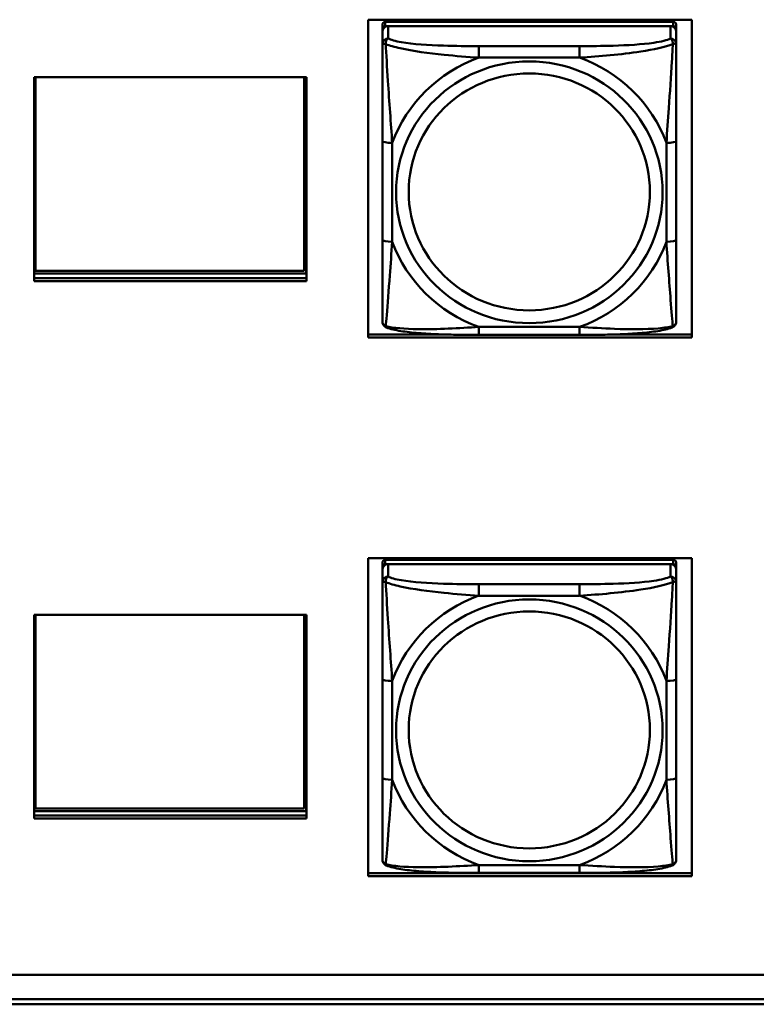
# Model space of a CAD drawing. Header units: inches. Extents: x 0.8 to 75.7, y -7.8 to 49.3.
# Tile 236 of 256: x 61.3 to 62.8, y 5.4 to 7.4. Entities that reach past the tile are written whole.
import ezdxf

# ---------------------------------------------------------------- set-up
doc = ezdxf.new("R2010")
doc.units = ezdxf.units.IN
doc.header["$MEASUREMENT"] = 0
doc.layers.add('Visible Edges(ROSSANSI)', color=7, linetype='Continuous', lineweight=50)
doc.layers.add('Visible Tangent Edges(ROSSANSI)', color=7, linetype='Continuous', lineweight=50)

msp = doc.modelspace()

# ---------------------------------------------------------------- linework, layer by layer
at = {"layer": 'Visible Edges(ROSSANSI)'}
for p, q in [((62.0183, 6.7454), (62.0183, 7.3841)), ((62.0183, 7.3841), (62.6688, 7.3841)), ((62.6314, 7.3796), (62.0526, 7.3796)), ((62.6688, 7.3841), (62.6688, 6.7454)), ((62.0467, 7.3739), (62.0467, 7.3656)), ((62.0467, 7.3598), (62.0467, 7.3656)), ((62.0467, 7.3598), (62.0467, 7.3349)), ((62.0526, 7.3714), (62.6314, 7.3714)), ((62.6255, 7.3714), (62.0585, 7.3714)), ((62.6373, 7.3656), (62.6373, 7.3739)), ((62.6373, 7.3656), (62.6373, 7.3598)), ((62.6373, 7.3349), (62.6373, 7.3598)), ((61.347, 7.2685), (61.894, 7.2685)), ((61.347, 6.8591), (61.347, 7.2685)), ((61.35, 6.8795), (61.35, 7.2685)), ((61.8898, 7.2685), (61.8898, 6.8795)), ((61.8934, 7.2685), (61.8934, 6.8741)), ((61.894, 7.2685), (61.894, 6.8591)), ((62.0467, 7.1405), (62.0467, 6.9418)), ((62.6373, 6.9418), (62.6373, 7.1405)), ((61.347, 6.8931), (61.35, 6.8931)), ((61.8898, 6.8931), (61.8934, 6.8931)), ((61.8934, 6.8741), (61.347, 6.8741)), ((61.347, 6.8652), (61.894, 6.8652)), ((61.8898, 6.8795), (61.35, 6.8795)), ((61.894, 6.8591), (61.347, 6.8591)), ((62.0183, 6.7515), (62.1799, 6.7515)), ((62.6688, 6.7454), (62.0183, 6.7454)), ((62.4431, 6.7509), (62.2408, 6.7509)), ((62.5041, 6.7515), (62.6688, 6.7515)), ((62.0183, 5.6635), (62.0183, 6.3022)), ((62.0183, 6.3022), (62.6688, 6.3022)), ((62.0467, 6.2929), (62.0467, 6.2847)), ((62.6314, 6.2987), (62.0526, 6.2987)), ((62.0526, 6.2905), (62.6314, 6.2905)), ((62.6255, 6.2905), (62.0585, 6.2905)), ((62.6373, 6.2847), (62.6373, 6.2929)), ((62.6688, 6.3022), (62.6688, 5.6635)), ((62.0467, 6.2789), (62.0467, 6.2847)), ((62.0467, 6.2789), (62.0467, 6.254)), ((62.6373, 6.2847), (62.6373, 6.2789)), ((62.6373, 6.254), (62.6373, 6.2789)), ((61.347, 6.1885), (61.894, 6.1885)), ((61.347, 5.7791), (61.347, 6.1885)), ((61.35, 5.7995), (61.35, 6.1885)), ((61.8898, 6.1885), (61.8898, 5.7995)), ((61.8934, 6.1885), (61.8934, 5.7941)), ((61.894, 6.1885), (61.894, 5.7791)), ((62.0467, 6.0595), (62.0467, 5.8609)), ((62.6373, 5.8609), (62.6373, 6.0595)), ((61.347, 5.8131), (61.35, 5.8131)), ((61.8898, 5.7995), (61.35, 5.7995)), ((61.8898, 5.8131), (61.8934, 5.8131)), ((61.8934, 5.7941), (61.347, 5.7941)), ((61.347, 5.7852), (61.894, 5.7852)), ((61.894, 5.7791), (61.347, 5.7791)), ((62.0183, 5.6696), (62.6688, 5.6696)), ((62.6688, 5.6635), (62.0183, 5.6635)), ((62.4431, 5.6699), (62.2408, 5.6699)), ((56.4153, 5.4654), (69.0852, 5.4654)), ((69.1231, 5.4167), (56.4653, 5.4167)), ((69.1231, 5.4061), (56.4653, 5.4061))]:
    msp.add_line(p, q, dxfattribs=at)
for centre, major_axis, start_param, end_param in [((62.0526, 7.3739), (-0.00591, 0), 4.712389, 6.283185), ((62.6314, 7.3739), (0.00591, 0), 0, 1.570796), ((62.0585, 7.3598), (-0.0118, 0), 4.712389, 6.283185), ((62.0526, 7.3656), (-0.00591, 0), 4.712389, 6.283185), ((62.6255, 7.3598), (0.0118, 0), 0, 1.570796), ((62.6314, 7.3656), (0.00591, 0), 0, 1.570796), ((62.0526, 6.2929), (-0.00591, 0), 4.712389, 6.283185), ((62.0585, 6.2789), (-0.0118, 0), 4.712389, 6.283185), ((62.0526, 6.2847), (-0.00591, 0), 4.712389, 6.283185), ((62.6255, 6.2789), (0.0118, 0), 0, 1.570796), ((62.6314, 6.2929), (0.00591, 0), 0, 1.570796), ((62.6314, 6.2847), (0.00591, 0), 0, 1.570796)]:
    msp.add_ellipse(centre, major_axis=major_axis, ratio=0.981793, start_param=start_param, end_param=end_param, dxfattribs=at)
for points, knots in [([(62.0467, 7.3349), (62.0467, 7.3258), (62.0467, 7.3106), (62.0467, 7.2934), (62.0467, 7.267), (62.0467, 7.2367), (62.0467, 7.2073), (62.0467, 7.1849), (62.0467, 7.1625), (62.0467, 7.1405)], [-0.7968224, -0.7968224, -0.7968224, -0.7968224, -0.6514613, -0.6514613, -0.6514613, -0.427691, -0.427691, -0.427691, -0.2569517, -0.2569517, -0.2569517, -0.2569517]), ([(62.6373, 7.1405), (62.6373, 7.1637), (62.6373, 7.1874), (62.6373, 7.2111), (62.6373, 7.2422), (62.6373, 7.2745), (62.6373, 7.3013), (62.6373, 7.3152), (62.6373, 7.3272), (62.6373, 7.3349)], [0.2569537, 0.2569537, 0.2569537, 0.2569537, 0.4371919, 0.4371919, 0.4371919, 0.6739428, 0.6739428, 0.6739428, 0.7963818, 0.7963818, 0.7963818, 0.7963818]), ([(62.0467, 6.9418), (62.0467, 6.9186), (62.0467, 6.8952), (62.0467, 6.873), (62.0467, 6.8439), (62.0467, 6.8156), (62.0467, 6.7967), (62.0467, 6.787), (62.0467, 6.7801), (62.0467, 6.7783)], [0.2569537, 0.2569537, 0.2569537, 0.2569537, 0.4371919, 0.4371919, 0.4371919, 0.6739428, 0.6739428, 0.6739428, 0.7963818, 0.7963818, 0.7963818, 0.7963818]), ([(62.6373, 6.7783), (62.6373, 6.7805), (62.6373, 6.7897), (62.6373, 6.8024), (62.6373, 6.822), (62.6373, 6.8489), (62.6373, 6.8766), (62.6373, 6.8978), (62.6373, 6.9198), (62.6373, 6.9418)], [-0.7968224, -0.7968224, -0.7968224, -0.7968224, -0.6514613, -0.6514613, -0.6514613, -0.427691, -0.427691, -0.427691, -0.2569517, -0.2569517, -0.2569517, -0.2569517]), ([(62.0547, 6.766), (62.0537, 6.7664), (62.0526, 6.7671), (62.0506, 6.7686), (62.0498, 6.7696), (62.0484, 6.7715), (62.0479, 6.7725), (62.0472, 6.7744), (62.047, 6.7753), (62.0468, 6.7769), (62.0467, 6.7776), (62.0467, 6.7783)], [0.02510739, 0.02510739, 0.02510739, 0.02510739, 0.03073999, 0.03073999, 0.03637259, 0.03637259, 0.0420052, 0.0420052, 0.0476378, 0.0476378, 0.0532704, 0.0532704, 0.0532704, 0.0532704]), ([(62.2408, 6.7509), (62.2273, 6.7509), (62.2136, 6.7509), (62.1864, 6.7513), (62.1728, 6.7516), (62.1459, 6.7527), (62.1326, 6.7534), (62.1069, 6.7555), (62.0948, 6.7569), (62.0727, 6.7605), (62.0632, 6.7625), (62.0547, 6.766)], [0.2569517, 0.2569517, 0.2569517, 0.2569517, 0.3597049, 0.3597049, 0.4624581, 0.4624581, 0.5652112, 0.5652112, 0.6679644, 0.6679644, 0.7707176, 0.7707176, 0.7707176, 0.7707176]), ([(62.6292, 6.766), (62.6208, 6.7625), (62.6113, 6.7605), (62.5892, 6.7569), (62.5771, 6.7555), (62.5514, 6.7534), (62.5381, 6.7527), (62.5112, 6.7516), (62.4976, 6.7513), (62.4703, 6.7509), (62.4567, 6.7509), (62.4431, 6.7509)], [-0.7703505, -0.7703505, -0.7703505, -0.7703505, -0.6676711, -0.6676711, -0.5649918, -0.5649918, -0.4623124, -0.4623124, -0.3596331, -0.3596331, -0.2569537, -0.2569537, -0.2569537, -0.2569537]), ([(62.6292, 6.766), (62.6303, 6.7664), (62.6314, 6.7671), (62.6333, 6.7686), (62.6342, 6.7696), (62.6356, 6.7715), (62.6361, 6.7725), (62.6368, 6.7744), (62.637, 6.7753), (62.6372, 6.7769), (62.6373, 6.7776), (62.6373, 6.7783)], [0.02510739, 0.02510739, 0.02510739, 0.02510739, 0.03073999, 0.03073999, 0.03637259, 0.03637259, 0.0420052, 0.0420052, 0.0476378, 0.0476378, 0.0532704, 0.0532704, 0.0532704, 0.0532704]), ([(62.0467, 6.254), (62.0467, 6.2449), (62.0467, 6.2296), (62.0467, 6.2124), (62.0467, 6.186), (62.0467, 6.1557), (62.0467, 6.1263), (62.0467, 6.1039), (62.0467, 6.0815), (62.0467, 6.0595)], [-0.7968224, -0.7968224, -0.7968224, -0.7968224, -0.6514613, -0.6514613, -0.6514613, -0.427691, -0.427691, -0.427691, -0.2569517, -0.2569517, -0.2569517, -0.2569517]), ([(62.6373, 6.0595), (62.6373, 6.0827), (62.6373, 6.1065), (62.6373, 6.1301), (62.6373, 6.1612), (62.6373, 6.1935), (62.6373, 6.2203), (62.6373, 6.2342), (62.6373, 6.2463), (62.6373, 6.254)], [0.2569537, 0.2569537, 0.2569537, 0.2569537, 0.4371919, 0.4371919, 0.4371919, 0.6739428, 0.6739428, 0.6739428, 0.7963818, 0.7963818, 0.7963818, 0.7963818]), ([(62.0467, 5.8609), (62.0467, 5.8377), (62.0467, 5.8143), (62.0467, 5.7921), (62.0467, 5.7629), (62.0467, 5.7346), (62.0467, 5.7158), (62.0467, 5.706), (62.0467, 5.6992), (62.0467, 5.6974)], [0.2569537, 0.2569537, 0.2569537, 0.2569537, 0.4371919, 0.4371919, 0.4371919, 0.6739428, 0.6739428, 0.6739428, 0.7963818, 0.7963818, 0.7963818, 0.7963818]), ([(62.6373, 5.6974), (62.6373, 5.6995), (62.6373, 5.7088), (62.6373, 5.7215), (62.6373, 5.7411), (62.6373, 5.768), (62.6373, 5.7957), (62.6373, 5.8168), (62.6373, 5.8389), (62.6373, 5.8609)], [-0.7968224, -0.7968224, -0.7968224, -0.7968224, -0.6514613, -0.6514613, -0.6514613, -0.427691, -0.427691, -0.427691, -0.2569517, -0.2569517, -0.2569517, -0.2569517]), ([(62.0547, 5.6851), (62.0537, 5.6855), (62.0526, 5.6861), (62.0506, 5.6877), (62.0498, 5.6886), (62.0484, 5.6906), (62.0479, 5.6916), (62.0472, 5.6935), (62.047, 5.6944), (62.0468, 5.696), (62.0467, 5.6967), (62.0467, 5.6974)], [0.02510739, 0.02510739, 0.02510739, 0.02510739, 0.03073999, 0.03073999, 0.03637259, 0.03637259, 0.0420052, 0.0420052, 0.0476378, 0.0476378, 0.0532704, 0.0532704, 0.0532704, 0.0532704]), ([(62.6292, 5.6851), (62.6303, 5.6855), (62.6314, 5.6861), (62.6333, 5.6877), (62.6342, 5.6886), (62.6356, 5.6906), (62.6361, 5.6916), (62.6368, 5.6935), (62.637, 5.6944), (62.6372, 5.696), (62.6373, 5.6967), (62.6373, 5.6974)], [0.02510739, 0.02510739, 0.02510739, 0.02510739, 0.03073999, 0.03073999, 0.03637259, 0.03637259, 0.0420052, 0.0420052, 0.0476378, 0.0476378, 0.0532704, 0.0532704, 0.0532704, 0.0532704]), ([(62.2408, 5.6699), (62.2273, 5.6699), (62.2136, 5.67), (62.1864, 5.6704), (62.1728, 5.6707), (62.1459, 5.6717), (62.1326, 5.6725), (62.1069, 5.6746), (62.0948, 5.6759), (62.0727, 5.6796), (62.0632, 5.6816), (62.0547, 5.6851)], [0.2569517, 0.2569517, 0.2569517, 0.2569517, 0.3597049, 0.3597049, 0.4624581, 0.4624581, 0.5652112, 0.5652112, 0.6679644, 0.6679644, 0.7707176, 0.7707176, 0.7707176, 0.7707176]), ([(62.6292, 5.6851), (62.6208, 5.6816), (62.6113, 5.6796), (62.5892, 5.6759), (62.5771, 5.6746), (62.5514, 5.6725), (62.5381, 5.6717), (62.5112, 5.6707), (62.4976, 5.6704), (62.4703, 5.67), (62.4567, 5.6699), (62.4431, 5.6699)], [-0.7703505, -0.7703505, -0.7703505, -0.7703505, -0.6676711, -0.6676711, -0.5649918, -0.5649918, -0.4623124, -0.4623124, -0.3596331, -0.3596331, -0.2569537, -0.2569537, -0.2569537, -0.2569537])]:
    msp.add_open_spline(points, degree=3, knots=knots, dxfattribs=at)
at = {"layer": 'Visible Tangent Edges(ROSSANSI)'}
for p, q in [((62.0526, 7.3714), (62.0526, 7.3796)), ((62.6314, 7.3796), (62.6314, 7.3714)), ((62.0585, 7.3465), (62.0585, 7.3714)), ((62.6255, 7.3714), (62.6255, 7.3465)), ((62.2408, 7.331), (62.2408, 7.308)), ((62.4431, 7.331), (62.2408, 7.331)), ((62.4431, 7.331), (62.4431, 7.308)), ((62.2408, 7.308), (62.4431, 7.308)), ((62.0664, 6.9381), (62.0664, 7.1367)), ((62.6176, 7.1367), (62.6176, 6.9381)), ((62.4431, 6.7668), (62.2408, 6.7668)), ((62.2408, 6.7509), (62.2408, 6.7668)), ((62.4431, 6.7509), (62.4431, 6.7668)), ((62.0526, 6.2905), (62.0526, 6.2987)), ((62.0585, 6.2656), (62.0585, 6.2905)), ((62.6255, 6.2905), (62.6255, 6.2656)), ((62.6314, 6.2987), (62.6314, 6.2905)), ((62.2408, 6.2501), (62.2408, 6.227)), ((62.4431, 6.2501), (62.2408, 6.2501)), ((62.4431, 6.2501), (62.4431, 6.227)), ((62.2408, 6.227), (62.4431, 6.227)), ((62.0664, 5.8571), (62.0664, 6.0558)), ((62.6176, 6.0558), (62.6176, 5.8571)), ((62.4431, 5.6859), (62.2408, 5.6859)), ((62.2408, 5.6699), (62.2408, 5.6859)), ((62.4431, 5.6699), (62.4431, 5.6859))]:
    msp.add_line(p, q, dxfattribs=at)
for centre, major_axis, ratio, start_param, end_param in [((62.0585, 7.3349), (-0.0118, 0), 0.981793, 4.712389, 6.283185), ((62.6255, 7.3349), (0.0118, 0), 0.981793, 0, 1.570796), ((62.342, 7.0374), (-0.2936, 0), 0.981793, 5.064156, 5.931419), ((62.342, 7.0374), (0.2936, 0), 0.981793, 0.351767, 1.21903), ((62.0664, 7.1405), (-0.0197, 0), 0.189952, 0, 1.570796), ((62.6176, 7.1405), (0.0197, 0), 0.189952, 4.712389, 6.283185), ((62.0664, 6.9418), (-0.0197, 0), 0.189952, 0, 1.570796), ((62.342, 7.0374), (-0.2936, 0), 0.981793, 0.351767, 1.21903), ((62.342, 7.0374), (0.2936, 0), 0.981793, 5.064156, 5.931419), ((62.6176, 6.9418), (0.0197, 0), 0.189952, 4.712389, 6.283185), ((62.0585, 6.254), (-0.0118, 0), 0.981793, 4.712389, 6.283185), ((62.6255, 6.254), (0.0118, 0), 0.981793, 0, 1.570796), ((62.342, 5.9565), (-0.2936, 0), 0.981793, 5.064156, 5.931419), ((62.342, 5.9565), (0.2936, 0), 0.981793, 0.351767, 1.21903), ((62.0664, 6.0595), (-0.0197, 0), 0.189952, 0, 1.570796), ((62.6176, 6.0595), (0.0197, 0), 0.189952, 4.712389, 6.283185), ((62.0664, 5.8609), (-0.0197, 0), 0.189952, 0, 1.570796), ((62.342, 5.9565), (-0.2936, 0), 0.981793, 0.351767, 1.21903), ((62.342, 5.9565), (0.2936, 0), 0.981793, 5.064156, 5.931419), ((62.6176, 5.8609), (0.0197, 0), 0.189952, 4.712389, 6.283185)]:
    msp.add_ellipse(centre, major_axis=major_axis, ratio=ratio, start_param=start_param, end_param=end_param, dxfattribs=at)
for centre, major_axis in [((62.342, 7.0374), (-0.2678, 0)), ((62.342, 7.0382), (-0.2424, 0)), ((62.342, 5.9565), (-0.2678, 0)), ((62.342, 5.9573), (-0.2424, 0))]:
    msp.add_ellipse(centre, major_axis=major_axis, ratio=0.981793, dxfattribs=at)
for points, knots in [([(62.0536, 7.335), (62.0535, 7.3361), (62.0536, 7.3371), (62.0538, 7.3392), (62.054, 7.3401), (62.0545, 7.3416), (62.0547, 7.3421), (62.055, 7.3428), (62.0551, 7.343), (62.0554, 7.3436), (62.0556, 7.3439), (62.0562, 7.3447), (62.0566, 7.3451), (62.0575, 7.3459), (62.058, 7.3462), (62.0585, 7.3465)], [-0.00023197, -0.00023197, -0.00023197, -0.00023197, 0.00913095, 0.00913095, 0.01983142, 0.01983142, 0.02651922, 0.02651922, 0.02986312, 0.02986312, 0.03521335, 0.03521335, 0.04377373, 0.04377373, 0.0532704, 0.0532704, 0.0532704, 0.0532704]), ([(62.2408, 7.331), (62.2172, 7.331), (62.1932, 7.3312), (62.1698, 7.332), (62.1391, 7.3329), (62.1083, 7.3349), (62.085, 7.3389), (62.073, 7.341), (62.0634, 7.3436), (62.0585, 7.3465)], [0.2569537, 0.2569537, 0.2569537, 0.2569537, 0.4371919, 0.4371919, 0.4371919, 0.6739428, 0.6739428, 0.6739428, 0.7963818, 0.7963818, 0.7963818, 0.7963818]), ([(62.6255, 7.3465), (62.6197, 7.343), (62.6072, 7.34), (62.592, 7.3378), (62.5686, 7.3344), (62.5395, 7.3327), (62.5104, 7.3319), (62.4882, 7.3312), (62.4655, 7.331), (62.4431, 7.331)], [-0.7968224, -0.7968224, -0.7968224, -0.7968224, -0.6514613, -0.6514613, -0.6514613, -0.427691, -0.427691, -0.427691, -0.2569517, -0.2569517, -0.2569517, -0.2569517]), ([(62.6255, 7.3465), (62.626, 7.3462), (62.6265, 7.3459), (62.6274, 7.3451), (62.6278, 7.3447), (62.6283, 7.3439), (62.6285, 7.3436), (62.6289, 7.343), (62.629, 7.3428), (62.6293, 7.3421), (62.6295, 7.3416), (62.6299, 7.3401), (62.6301, 7.3392), (62.6304, 7.3371), (62.6304, 7.3361), (62.6304, 7.335)], [-0.0532704, -0.0532704, -0.0532704, -0.0532704, -0.04377373, -0.04377373, -0.03521335, -0.03521335, -0.02986312, -0.02986312, -0.02651922, -0.02651922, -0.01983142, -0.01983142, -0.00913095, -0.00913095, 0.00023197, 0.00023197, 0.00023197, 0.00023197]), ([(62.0467, 7.3349), (62.0467, 7.3352), (62.0468, 7.3354), (62.047, 7.3357), (62.0472, 7.3359), (62.0476, 7.336), (62.0478, 7.3361), (62.0481, 7.3361), (62.0482, 7.3361), (62.0486, 7.3361), (62.0489, 7.3361), (62.0499, 7.336), (62.0505, 7.3359), (62.052, 7.3355), (62.0527, 7.3353), (62.0536, 7.335)], [-0.0532704, -0.0532704, -0.0532704, -0.0532704, -0.04377373, -0.04377373, -0.03521335, -0.03521335, -0.02986312, -0.02986312, -0.02651922, -0.02651922, -0.01983142, -0.01983142, -0.00913095, -0.00913095, 0.00023197, 0.00023197, 0.00023197, 0.00023197]), ([(62.0536, 7.335), (62.0612, 7.3321), (62.0712, 7.3292), (62.1083, 7.321), (62.14, 7.3167), (62.1942, 7.3112), (62.2175, 7.3093), (62.2408, 7.308)], [-0.7478145, -0.7478145, -0.7478145, -0.7478145, -0.6493253, -0.6493253, -0.427691, -0.427691, -0.2569537, -0.2569537, -0.2569537, -0.2569537]), ([(62.0664, 7.1367), (62.064, 7.1764), (62.0607, 7.2186), (62.0561, 7.2886), (62.0545, 7.316), (62.0536, 7.335)], [0.2569517, 0.2569517, 0.2569517, 0.2569517, 0.5559983, 0.5559983, 0.7482818, 0.7482818, 0.7482818, 0.7482818]), ([(62.4431, 7.308), (62.4836, 7.3103), (62.526, 7.3141), (62.5916, 7.3241), (62.6161, 7.3292), (62.6304, 7.335)], [0.2569517, 0.2569517, 0.2569517, 0.2569517, 0.5559983, 0.5559983, 0.7482818, 0.7482818, 0.7482818, 0.7482818]), ([(62.6304, 7.335), (62.6299, 7.325), (62.6293, 7.313), (62.6268, 7.2709), (62.6245, 7.2377), (62.6206, 7.1827), (62.619, 7.1596), (62.6176, 7.1367)], [-0.7478145, -0.7478145, -0.7478145, -0.7478145, -0.6493253, -0.6493253, -0.427691, -0.427691, -0.2569537, -0.2569537, -0.2569537, -0.2569537]), ([(62.6304, 7.335), (62.6313, 7.3353), (62.632, 7.3355), (62.6335, 7.3359), (62.6341, 7.336), (62.635, 7.3361), (62.6353, 7.3361), (62.6358, 7.3361), (62.6359, 7.3361), (62.6362, 7.3361), (62.6364, 7.336), (62.6368, 7.3359), (62.6369, 7.3357), (62.6372, 7.3354), (62.6373, 7.3352), (62.6373, 7.3349)], [-0.00023197, -0.00023197, -0.00023197, -0.00023197, 0.00913095, 0.00913095, 0.01983142, 0.01983142, 0.02651922, 0.02651922, 0.02986312, 0.02986312, 0.03521335, 0.03521335, 0.04377373, 0.04377373, 0.0532704, 0.0532704, 0.0532704, 0.0532704]), ([(62.0536, 6.7687), (62.0541, 6.7737), (62.0547, 6.7813), (62.0572, 6.8119), (62.0595, 6.841), (62.0634, 6.8925), (62.065, 6.9151), (62.0664, 6.9381)], [-0.7478145, -0.7478145, -0.7478145, -0.7478145, -0.6493253, -0.6493253, -0.427691, -0.427691, -0.2569537, -0.2569537, -0.2569537, -0.2569537]), ([(62.6176, 6.9381), (62.62, 6.8983), (62.6233, 6.8573), (62.6279, 6.7984), (62.6295, 6.7779), (62.6304, 6.7687)], [0.2569517, 0.2569517, 0.2569517, 0.2569517, 0.5559983, 0.5559983, 0.7482818, 0.7482818, 0.7482818, 0.7482818]), ([(62.0536, 6.7687), (62.0527, 6.7689), (62.052, 6.7692), (62.0505, 6.7701), (62.0499, 6.7706), (62.0489, 6.7716), (62.0486, 6.772), (62.0482, 6.7726), (62.0481, 6.7728), (62.0478, 6.7734), (62.0476, 6.7737), (62.0472, 6.7747), (62.047, 6.7754), (62.0468, 6.7767), (62.0467, 6.7775), (62.0467, 6.7783)], [-0.00023197, -0.00023197, -0.00023197, -0.00023197, 0.00913095, 0.00913095, 0.01983142, 0.01983142, 0.02651922, 0.02651922, 0.02986312, 0.02986312, 0.03521335, 0.03521335, 0.04377373, 0.04377373, 0.0532704, 0.0532704, 0.0532704, 0.0532704]), ([(62.0547, 6.766), (62.0546, 6.7661), (62.0544, 6.7662), (62.054, 6.7665), (62.0538, 6.7668), (62.0536, 6.7677), (62.0535, 6.7681), (62.0536, 6.7687)], [-0.02510739, -0.02510739, -0.02510739, -0.02510739, -0.01983142, -0.01983142, -0.00913095, -0.00913095, 0.00023197, 0.00023197, 0.00023197, 0.00023197]), ([(62.2408, 6.7668), (62.2004, 6.7645), (62.158, 6.7618), (62.0923, 6.7628), (62.0679, 6.7647), (62.0536, 6.7687)], [0.2569517, 0.2569517, 0.2569517, 0.2569517, 0.5559983, 0.5559983, 0.7482818, 0.7482818, 0.7482818, 0.7482818]), ([(62.6304, 6.7687), (62.6228, 6.7667), (62.6127, 6.7651), (62.5757, 6.7618), (62.544, 6.762), (62.4897, 6.764), (62.4665, 6.7654), (62.4431, 6.7668)], [-0.7478145, -0.7478145, -0.7478145, -0.7478145, -0.6493253, -0.6493253, -0.427691, -0.427691, -0.2569537, -0.2569537, -0.2569537, -0.2569537]), ([(62.6304, 6.7687), (62.6304, 6.7681), (62.6304, 6.7677), (62.6301, 6.7668), (62.6299, 6.7665), (62.6295, 6.7662), (62.6294, 6.7661), (62.6292, 6.766)], [-0.00023197, -0.00023197, -0.00023197, -0.00023197, 0.00913095, 0.00913095, 0.01983142, 0.01983142, 0.02510739, 0.02510739, 0.02510739, 0.02510739]), ([(62.6373, 6.7783), (62.6373, 6.7775), (62.6372, 6.7767), (62.6369, 6.7754), (62.6368, 6.7747), (62.6364, 6.7737), (62.6362, 6.7734), (62.6359, 6.7728), (62.6358, 6.7726), (62.6353, 6.772), (62.635, 6.7716), (62.6341, 6.7706), (62.6335, 6.7701), (62.632, 6.7692), (62.6313, 6.7689), (62.6304, 6.7687)], [-0.0532704, -0.0532704, -0.0532704, -0.0532704, -0.04377373, -0.04377373, -0.03521335, -0.03521335, -0.02986312, -0.02986312, -0.02651922, -0.02651922, -0.01983142, -0.01983142, -0.00913095, -0.00913095, 0.00023197, 0.00023197, 0.00023197, 0.00023197]), ([(62.0467, 6.254), (62.0467, 6.2542), (62.0468, 6.2544), (62.047, 6.2548), (62.0472, 6.2549), (62.0476, 6.2551), (62.0478, 6.2551), (62.0481, 6.2552), (62.0482, 6.2552), (62.0486, 6.2552), (62.0489, 6.2552), (62.0499, 6.2551), (62.0505, 6.255), (62.052, 6.2546), (62.0527, 6.2543), (62.0536, 6.2541)], [-0.0532704, -0.0532704, -0.0532704, -0.0532704, -0.04377373, -0.04377373, -0.03521335, -0.03521335, -0.02986312, -0.02986312, -0.02651922, -0.02651922, -0.01983142, -0.01983142, -0.00913095, -0.00913095, 0.00023197, 0.00023197, 0.00023197, 0.00023197]), ([(62.0536, 6.2541), (62.0535, 6.2552), (62.0536, 6.2562), (62.0538, 6.2582), (62.054, 6.2592), (62.0545, 6.2606), (62.0547, 6.2611), (62.055, 6.2618), (62.0551, 6.2621), (62.0554, 6.2626), (62.0556, 6.263), (62.0562, 6.2637), (62.0566, 6.2642), (62.0575, 6.265), (62.058, 6.2653), (62.0585, 6.2656)], [-0.00023197, -0.00023197, -0.00023197, -0.00023197, 0.00913095, 0.00913095, 0.01983142, 0.01983142, 0.02651922, 0.02651922, 0.02986312, 0.02986312, 0.03521335, 0.03521335, 0.04377373, 0.04377373, 0.0532704, 0.0532704, 0.0532704, 0.0532704]), ([(62.0536, 6.2541), (62.0612, 6.2511), (62.0712, 6.2482), (62.1083, 6.2401), (62.14, 6.2358), (62.1942, 6.2302), (62.2175, 6.2283), (62.2408, 6.227)], [-0.7478145, -0.7478145, -0.7478145, -0.7478145, -0.6493253, -0.6493253, -0.427691, -0.427691, -0.2569537, -0.2569537, -0.2569537, -0.2569537]), ([(62.0664, 6.0558), (62.064, 6.0955), (62.0607, 6.1376), (62.0561, 6.2076), (62.0545, 6.2351), (62.0536, 6.2541)], [0.2569517, 0.2569517, 0.2569517, 0.2569517, 0.5559983, 0.5559983, 0.7482818, 0.7482818, 0.7482818, 0.7482818]), ([(62.2408, 6.2501), (62.2172, 6.2501), (62.1932, 6.2503), (62.1698, 6.251), (62.1391, 6.252), (62.1083, 6.254), (62.085, 6.258), (62.073, 6.26), (62.0634, 6.2626), (62.0585, 6.2656)], [0.2569537, 0.2569537, 0.2569537, 0.2569537, 0.4371919, 0.4371919, 0.4371919, 0.6739428, 0.6739428, 0.6739428, 0.7963818, 0.7963818, 0.7963818, 0.7963818]), ([(62.6255, 6.2656), (62.6197, 6.2621), (62.6072, 6.2591), (62.592, 6.2569), (62.5686, 6.2534), (62.5395, 6.2517), (62.5104, 6.2509), (62.4882, 6.2503), (62.4655, 6.2501), (62.4431, 6.2501)], [-0.7968224, -0.7968224, -0.7968224, -0.7968224, -0.6514613, -0.6514613, -0.6514613, -0.427691, -0.427691, -0.427691, -0.2569517, -0.2569517, -0.2569517, -0.2569517]), ([(62.4431, 6.227), (62.4836, 6.2294), (62.526, 6.2331), (62.5916, 6.2432), (62.6161, 6.2483), (62.6304, 6.2541)], [0.2569517, 0.2569517, 0.2569517, 0.2569517, 0.5559983, 0.5559983, 0.7482818, 0.7482818, 0.7482818, 0.7482818]), ([(62.6304, 6.2541), (62.6299, 6.2441), (62.6293, 6.232), (62.6268, 6.1899), (62.6245, 6.1567), (62.6206, 6.1017), (62.619, 6.0786), (62.6176, 6.0558)], [-0.7478145, -0.7478145, -0.7478145, -0.7478145, -0.6493253, -0.6493253, -0.427691, -0.427691, -0.2569537, -0.2569537, -0.2569537, -0.2569537]), ([(62.6255, 6.2656), (62.626, 6.2653), (62.6265, 6.265), (62.6274, 6.2642), (62.6278, 6.2637), (62.6283, 6.263), (62.6285, 6.2626), (62.6289, 6.2621), (62.629, 6.2618), (62.6293, 6.2611), (62.6295, 6.2606), (62.6299, 6.2592), (62.6301, 6.2582), (62.6304, 6.2562), (62.6304, 6.2552), (62.6304, 6.2541)], [-0.0532704, -0.0532704, -0.0532704, -0.0532704, -0.04377373, -0.04377373, -0.03521335, -0.03521335, -0.02986312, -0.02986312, -0.02651922, -0.02651922, -0.01983142, -0.01983142, -0.00913095, -0.00913095, 0.00023197, 0.00023197, 0.00023197, 0.00023197]), ([(62.6304, 6.2541), (62.6313, 6.2543), (62.632, 6.2546), (62.6335, 6.255), (62.6341, 6.2551), (62.635, 6.2552), (62.6353, 6.2552), (62.6358, 6.2552), (62.6359, 6.2552), (62.6362, 6.2551), (62.6364, 6.2551), (62.6368, 6.2549), (62.6369, 6.2548), (62.6372, 6.2544), (62.6373, 6.2542), (62.6373, 6.254)], [-0.00023197, -0.00023197, -0.00023197, -0.00023197, 0.00913095, 0.00913095, 0.01983142, 0.01983142, 0.02651922, 0.02651922, 0.02986312, 0.02986312, 0.03521335, 0.03521335, 0.04377373, 0.04377373, 0.0532704, 0.0532704, 0.0532704, 0.0532704]), ([(62.0536, 5.6877), (62.0541, 5.6928), (62.0547, 5.7003), (62.0572, 5.731), (62.0595, 5.7601), (62.0634, 5.8116), (62.065, 5.8341), (62.0664, 5.8571)], [-0.7478145, -0.7478145, -0.7478145, -0.7478145, -0.6493253, -0.6493253, -0.427691, -0.427691, -0.2569537, -0.2569537, -0.2569537, -0.2569537]), ([(62.6176, 5.8571), (62.62, 5.8174), (62.6233, 5.7763), (62.6279, 5.7174), (62.6295, 5.6969), (62.6304, 5.6877)], [0.2569517, 0.2569517, 0.2569517, 0.2569517, 0.5559983, 0.5559983, 0.7482818, 0.7482818, 0.7482818, 0.7482818]), ([(62.0536, 5.6877), (62.0527, 5.688), (62.052, 5.6883), (62.0505, 5.6891), (62.0499, 5.6897), (62.0489, 5.6906), (62.0486, 5.691), (62.0482, 5.6916), (62.0481, 5.6918), (62.0478, 5.6924), (62.0476, 5.6928), (62.0472, 5.6938), (62.047, 5.6944), (62.0468, 5.6958), (62.0467, 5.6966), (62.0467, 5.6974)], [-0.00023197, -0.00023197, -0.00023197, -0.00023197, 0.00913095, 0.00913095, 0.01983142, 0.01983142, 0.02651922, 0.02651922, 0.02986312, 0.02986312, 0.03521335, 0.03521335, 0.04377373, 0.04377373, 0.0532704, 0.0532704, 0.0532704, 0.0532704]), ([(62.6373, 5.6974), (62.6373, 5.6966), (62.6372, 5.6958), (62.6369, 5.6944), (62.6368, 5.6938), (62.6364, 5.6928), (62.6362, 5.6924), (62.6359, 5.6918), (62.6358, 5.6916), (62.6353, 5.691), (62.635, 5.6906), (62.6341, 5.6897), (62.6335, 5.6891), (62.632, 5.6883), (62.6313, 5.688), (62.6304, 5.6877)], [-0.0532704, -0.0532704, -0.0532704, -0.0532704, -0.04377373, -0.04377373, -0.03521335, -0.03521335, -0.02986312, -0.02986312, -0.02651922, -0.02651922, -0.01983142, -0.01983142, -0.00913095, -0.00913095, 0.00023197, 0.00023197, 0.00023197, 0.00023197]), ([(62.0547, 5.6851), (62.0546, 5.6851), (62.0544, 5.6852), (62.054, 5.6856), (62.0538, 5.6859), (62.0536, 5.6867), (62.0535, 5.6872), (62.0536, 5.6877)], [-0.02510739, -0.02510739, -0.02510739, -0.02510739, -0.01983142, -0.01983142, -0.00913095, -0.00913095, 0.00023197, 0.00023197, 0.00023197, 0.00023197]), ([(62.2408, 5.6859), (62.2004, 5.6835), (62.158, 5.6808), (62.0923, 5.6818), (62.0679, 5.6837), (62.0536, 5.6877)], [0.2569517, 0.2569517, 0.2569517, 0.2569517, 0.5559983, 0.5559983, 0.7482818, 0.7482818, 0.7482818, 0.7482818]), ([(62.6304, 5.6877), (62.6228, 5.6857), (62.6127, 5.6841), (62.5757, 5.6808), (62.544, 5.681), (62.4897, 5.6831), (62.4665, 5.6844), (62.4431, 5.6859)], [-0.7478145, -0.7478145, -0.7478145, -0.7478145, -0.6493253, -0.6493253, -0.427691, -0.427691, -0.2569537, -0.2569537, -0.2569537, -0.2569537]), ([(62.6304, 5.6877), (62.6304, 5.6872), (62.6304, 5.6867), (62.6301, 5.6859), (62.6299, 5.6856), (62.6295, 5.6852), (62.6294, 5.6851), (62.6292, 5.6851)], [-0.00023197, -0.00023197, -0.00023197, -0.00023197, 0.00913095, 0.00913095, 0.01983142, 0.01983142, 0.02510739, 0.02510739, 0.02510739, 0.02510739])]:
    msp.add_open_spline(points, degree=3, knots=knots, dxfattribs=at)

doc.saveas('drawing.dxf')
